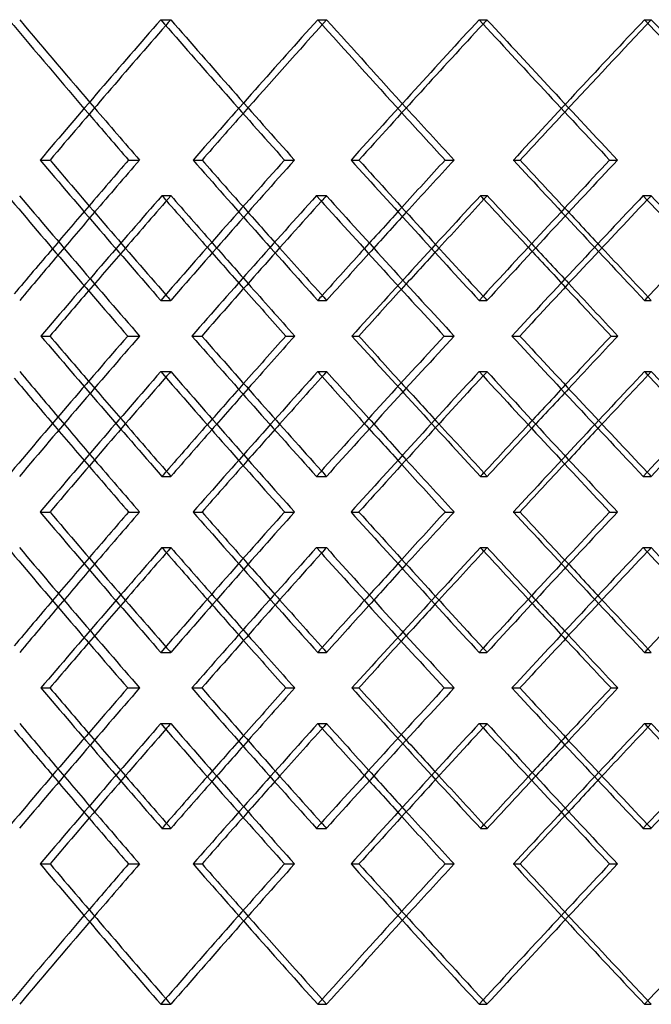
# Model space of a CAD drawing. Header units: millimetres. Extents: x -575 to 575, y -439 to 445.
# Tile 7 of 20: x -206 to -128, y -58 to 64. Entities that reach past the tile are written whole.
import ezdxf

# ---------------------------------------------------------------- set-up
doc = ezdxf.new("R2010")
doc.units = ezdxf.units.MM
doc.layers.add('HIDDEN', color=7, linetype='Continuous')
doc.layers.add('THICK', color=7, linetype='Continuous')

msp = doc.modelspace()

# ---------------------------------------------------------------- linework, layer by layer
at = {"layer": 'HIDDEN'}
for p, q in [((-188.7, 64.1), (-187.47, 64.1)), ((-169.32, 64.1), (-168.22, 64.1)), ((-149.38, 64.1), (-148.41, 64.1)), ((-128.96, 64.1), (-128.12, 64.1)), ((-184.7, 46.77), (-183.6, 46.77)), ((-173.41, 46.77), (-172.18, 46.77)), ((-145.16, 46.77), (-144.31, 46.77)), ((-133.26, 46.77), (-132.29, 46.77)), ((-188.55, 42.37), (-187.45, 42.37)), ((-169.48, 42.37), (-168.24, 42.37)), ((-149.22, 42.37), (-148.38, 42.37)), ((-129.12, 42.37), (-128.15, 42.37)), ((-188.7, 29.43), (-187.47, 29.43)), ((-169.32, 29.43), (-168.22, 29.43)), ((-149.38, 29.43), (-148.41, 29.43)), ((-128.96, 29.43), (-128.12, 29.43)), ((-203.5, 25.03), (-202.39, 25.03)), ((-192.78, 25.03), (-191.3, 25.03)), ((-165.09, 25.03), (-164.24, 25.03)), ((-153.7, 25.03), (-152.47, 25.03)), ((-188.7, 20.64), (-187.47, 20.64)), ((-169.32, 20.64), (-168.22, 20.64)), ((-149.38, 20.64), (-148.41, 20.64)), ((-128.96, 20.64), (-128.12, 20.64)), ((-188.55, 7.7), (-187.45, 7.7)), ((-169.48, 7.7), (-168.24, 7.7)), ((-149.22, 7.7), (-148.38, 7.7)), ((-129.12, 7.7), (-128.15, 7.7)), ((-184.7, 3.3), (-183.6, 3.3)), ((-173.41, 3.3), (-172.18, 3.3)), ((-145.16, 3.3), (-144.31, 3.3)), ((-133.26, 3.3), (-132.29, 3.3)), ((-188.55, -1.1), (-187.45, -1.1)), ((-169.48, -1.1), (-168.24, -1.1)), ((-149.22, -1.1), (-148.38, -1.1)), ((-129.12, -1.1), (-128.15, -1.1)), ((-188.7, -14.04), (-187.47, -14.04)), ((-169.32, -14.04), (-168.22, -14.04)), ((-149.38, -14.04), (-148.41, -14.04)), ((-128.96, -14.04), (-128.12, -14.04)), ((-203.5, -18.43), (-202.39, -18.43)), ((-192.78, -18.43), (-191.3, -18.43)), ((-165.09, -18.43), (-164.24, -18.43)), ((-153.7, -18.43), (-152.47, -18.43)), ((-188.7, -22.83), (-187.47, -22.83)), ((-169.32, -22.83), (-168.22, -22.83)), ((-149.38, -22.83), (-148.41, -22.83)), ((-128.96, -22.83), (-128.12, -22.83)), ((-188.55, -35.77), (-187.45, -35.77)), ((-169.48, -35.77), (-168.24, -35.77)), ((-149.22, -35.77), (-148.38, -35.77)), ((-129.12, -35.77), (-128.15, -35.77)), ((-184.7, -40.17), (-183.6, -40.17)), ((-173.41, -40.17), (-172.18, -40.17)), ((-145.16, -40.17), (-144.31, -40.17)), ((-133.26, -40.17), (-132.29, -40.17)), ((-188.7, -57.5), (-187.47, -57.5)), ((-169.32, -57.5), (-168.22, -57.5)), ((-149.38, -57.5), (-148.41, -57.5)), ((-128.96, -57.5), (-128.12, -57.5))]:
    msp.add_line(p, q, dxfattribs=at)
for centre, major_axis, ratio, start_param, end_param in [((0, 64.1), (-368.21, 368.21), 0.293626, 1.285197, 1.315628), ((0, 64.1), (-365.81, 365.81), 0.293626, 1.285197, 1.313757), ((0, 64.1), (-368.72, -368.72), 0.262854, -1.313757, -1.311905), ((0, 64.1), (-368.72, 368.72), 0.262854, 1.313757, 1.359247), ((0, 64.1), (-373.78, -373.78), 0.23254, -1.342317, -1.297124), ((0, 64.1), (-371.34, -371.34), 0.23254, -1.342317, -1.311933), ((0, 64.1), (-373.78, 373.78), 0.23254, 1.342317, 1.372271), ((0, 64.1), (-371.34, 371.34), 0.23254, 1.342317, 1.370877), ((0, 64.1), (-373.66, -373.66), 0.202626, -1.370877, -1.369491), ((0, 64.1), (-373.66, 373.66), 0.202626, 1.370877, 1.416366), ((0, 64.1), (-378.13, -378.13), 0.173057, -1.399437, -1.354244), ((0, 64.1), (-375.67, -375.67), 0.173057, -1.399437, -1.369507), ((0, 64.1), (-378.13, 378.13), 0.173057, 1.399437, 1.428962), ((0, 64.1), (-375.67, 375.67), 0.173057, 1.399437, 1.427997), ((0, 29.43), (-368.72, -368.72), 0.262854, -1.359247, -1.313757), ((0, 29.43), (-373.78, 373.78), 0.23254, 1.297124, 1.342317), ((0, 29.43), (-373.66, -373.66), 0.202626, -1.416366, -1.370877), ((0, 29.43), (-378.13, 378.13), 0.173057, 1.354244, 1.399437), ((0, 64.1), (-362.59, 362.59), 0.32492, 1.313673, 1.359297), ((0, 64.1), (-373.78, -373.78), 0.23254, -1.285652, -1.240328), ((0, 20.64), (-373.78, 373.78), 0.23254, 1.285652, 1.287305), ((0, 20.64), (-368.72, -368.72), 0.262854, -1.370793, -1.368994), ((0, 64.1), (-368.72, 368.72), 0.262854, 1.370793, 1.416417), ((0, 64.1), (-378.13, -378.13), 0.173057, -1.342772, -1.297448), ((0, 20.64), (-378.13, 378.13), 0.173057, 1.342772, 1.343962), ((0, 20.64), (-373.66, -373.66), 0.202626, -1.427913, -1.426556), ((0, 64.1), (-373.66, 373.66), 0.202626, 1.427913, 1.473536), ((0, 29.43), (-368.21, -368.21), 0.293626, -1.315628, -1.301849), ((0, 29.43), (-365.81, -365.81), 0.293626, -1.313757, -1.299875), ((0, 29.43), (-371.34, 371.34), 0.23254, 1.311933, 1.325293), ((0, 29.43), (-373.78, -373.78), 0.23254, -1.372271, -1.358968), ((0, 29.43), (-371.34, -371.34), 0.23254, -1.370877, -1.35748), ((0, 29.43), (-375.67, 375.67), 0.173057, 1.369507, 1.382413), ((0, 20.64), (-371.34, 371.34), 0.23254, 1.300385, 1.313757), ((0, 64.1), (-371.34, -371.34), 0.23254, -1.268249, -1.254378), ((0, 20.64), (-373.78, 373.78), 0.23254, 1.302296, 1.315569), ((0, 64.1), (-375.67, -375.67), 0.173057, -1.325369, -1.311978), ((0, 20.64), (-378.13, 378.13), 0.173057, 1.359415, 1.372238), ((0, 20.64), (-375.67, 375.67), 0.173057, 1.357964, 1.370877), ((0, 29.43), (-368.72, 368.72), 0.262854, 1.311905, 1.313757), ((0, 29.43), (-373.78, -373.78), 0.23254, -1.343918, -1.342317), ((0, 29.43), (-373.66, 373.66), 0.202626, 1.369491, 1.370877), ((0, 29.43), (-378.13, -378.13), 0.173057, -1.400599, -1.399437), ((0, -14.04), (-362.59, -362.59), 0.32492, -1.359297, -1.313673), ((0, -14.04), (-373.78, 373.78), 0.23254, 1.240328, 1.285652), ((0, -14.04), (-368.72, -368.72), 0.262854, -1.416417, -1.370793), ((0, -14.04), (-378.13, 378.13), 0.173057, 1.297448, 1.342772), ((0, -14.04), (-373.66, -373.66), 0.202626, -1.473536, -1.427913), ((0, 20.64), (-368.72, -368.72), 0.262854, -1.313757, -1.311905), ((0, 20.64), (-368.72, 368.72), 0.262854, 1.313757, 1.359247), ((0, 20.64), (-373.78, -373.78), 0.23254, -1.342317, -1.297124), ((0, 20.64), (-373.78, 373.78), 0.23254, 1.342317, 1.343918), ((0, 20.64), (-373.66, -373.66), 0.202626, -1.370877, -1.369491), ((0, 20.64), (-373.66, 373.66), 0.202626, 1.370877, 1.416366), ((0, 20.64), (-378.13, -378.13), 0.173057, -1.399437, -1.354244), ((0, 20.64), (-378.13, 378.13), 0.173057, 1.399437, 1.400599), ((0, -14.04), (-371.34, 371.34), 0.23254, 1.254378, 1.268249), ((0, 29.43), (-373.78, -373.78), 0.23254, -1.315569, -1.302296), ((0, 29.43), (-371.34, -371.34), 0.23254, -1.313757, -1.300385), ((0, -14.04), (-375.67, 375.67), 0.173057, 1.311978, 1.325369), ((0, 29.43), (-378.13, -378.13), 0.173057, -1.372238, -1.359415), ((0, 29.43), (-375.67, -375.67), 0.173057, -1.370877, -1.357964), ((0, 20.64), (-365.81, 365.81), 0.293626, 1.299875, 1.313757), ((0, 20.64), (-371.34, 371.34), 0.23254, 1.35748, 1.370877), ((0, 20.64), (-368.21, 368.21), 0.293626, 1.301849, 1.315628), ((0, 20.64), (-371.34, -371.34), 0.23254, -1.325293, -1.311933), ((0, 20.64), (-373.78, 373.78), 0.23254, 1.358968, 1.372271), ((0, 20.64), (-375.67, -375.67), 0.173057, -1.382413, -1.369507), ((0, 29.43), (-373.78, -373.78), 0.23254, -1.287305, -1.285652), ((0, 29.43), (-368.72, 368.72), 0.262854, 1.368994, 1.370793), ((0, 29.43), (-378.13, -378.13), 0.173057, -1.343962, -1.342772), ((0, 29.43), (-373.66, 373.66), 0.202626, 1.426556, 1.427913), ((0, -14.04), (-368.72, -368.72), 0.262854, -1.359247, -1.313757), ((0, -14.04), (-373.78, 373.78), 0.23254, 1.297124, 1.342317), ((0, -14.04), (-373.66, -373.66), 0.202626, -1.416366, -1.370877), ((0, -14.04), (-378.13, 378.13), 0.173057, 1.354244, 1.399437), ((0, 20.64), (-362.59, 362.59), 0.32492, 1.313673, 1.359297), ((0, 20.64), (-373.78, -373.78), 0.23254, -1.285652, -1.240328), ((0, -22.83), (-373.78, 373.78), 0.23254, 1.285652, 1.287305), ((0, -22.83), (-368.72, -368.72), 0.262854, -1.370793, -1.368994), ((0, 20.64), (-368.72, 368.72), 0.262854, 1.370793, 1.416417), ((0, 20.64), (-378.13, -378.13), 0.173057, -1.342772, -1.297448), ((0, -22.83), (-378.13, 378.13), 0.173057, 1.342772, 1.343962), ((0, -22.83), (-373.66, -373.66), 0.202626, -1.427913, -1.426556), ((0, 20.64), (-373.66, 373.66), 0.202626, 1.427913, 1.473536), ((0, -14.04), (-368.21, -368.21), 0.293626, -1.315628, -1.301849), ((0, -14.04), (-365.81, -365.81), 0.293626, -1.313757, -1.299875), ((0, -14.04), (-371.34, 371.34), 0.23254, 1.311933, 1.325293), ((0, -14.04), (-373.78, -373.78), 0.23254, -1.372271, -1.358968), ((0, -14.04), (-371.34, -371.34), 0.23254, -1.370877, -1.35748), ((0, -14.04), (-375.67, 375.67), 0.173057, 1.369507, 1.382413), ((0, -22.83), (-371.34, 371.34), 0.23254, 1.300385, 1.313757), ((0, -22.83), (-375.67, 375.67), 0.173057, 1.357964, 1.370877), ((0, 20.64), (-371.34, -371.34), 0.23254, -1.268249, -1.254378), ((0, -22.83), (-373.78, 373.78), 0.23254, 1.302296, 1.315569), ((0, 20.64), (-375.67, -375.67), 0.173057, -1.325369, -1.311978), ((0, -22.83), (-378.13, 378.13), 0.173057, 1.359415, 1.372238), ((0, -14.04), (-368.72, 368.72), 0.262854, 1.311905, 1.313757), ((0, -14.04), (-373.78, -373.78), 0.23254, -1.343918, -1.342317), ((0, -14.04), (-373.66, 373.66), 0.202626, 1.369491, 1.370877), ((0, -14.04), (-378.13, -378.13), 0.173057, -1.400599, -1.399437), ((0, -57.5), (-362.59, -362.59), 0.32492, -1.359297, -1.313673), ((0, -57.5), (-373.78, 373.78), 0.23254, 1.240328, 1.285652), ((0, -57.5), (-368.72, -368.72), 0.262854, -1.416417, -1.370793), ((0, -57.5), (-378.13, 378.13), 0.173057, 1.297448, 1.342772), ((0, -57.5), (-373.66, -373.66), 0.202626, -1.473536, -1.427913), ((0, -22.83), (-368.72, -368.72), 0.262854, -1.313757, -1.311905), ((0, -22.83), (-368.72, 368.72), 0.262854, 1.313757, 1.359247), ((0, -22.83), (-373.78, -373.78), 0.23254, -1.342317, -1.297124), ((0, -22.83), (-373.78, 373.78), 0.23254, 1.342317, 1.343918), ((0, -22.83), (-373.66, -373.66), 0.202626, -1.370877, -1.369491), ((0, -22.83), (-373.66, 373.66), 0.202626, 1.370877, 1.416366), ((0, -22.83), (-378.13, -378.13), 0.173057, -1.399437, -1.354244), ((0, -22.83), (-378.13, 378.13), 0.173057, 1.399437, 1.400599), ((0, -57.5), (-371.34, 371.34), 0.23254, 1.254378, 1.268249), ((0, -14.04), (-373.78, -373.78), 0.23254, -1.315569, -1.302296), ((0, -57.5), (-375.67, 375.67), 0.173057, 1.311978, 1.325369), ((0, -14.04), (-371.34, -371.34), 0.23254, -1.313757, -1.300385), ((0, -14.04), (-378.13, -378.13), 0.173057, -1.372238, -1.359415), ((0, -14.04), (-375.67, -375.67), 0.173057, -1.370877, -1.357964), ((0, -22.83), (-365.81, 365.81), 0.293626, 1.299875, 1.313757), ((0, -22.83), (-371.34, 371.34), 0.23254, 1.35748, 1.370877), ((0, -22.83), (-368.21, 368.21), 0.293626, 1.301849, 1.315628), ((0, -22.83), (-371.34, -371.34), 0.23254, -1.325293, -1.311933), ((0, -22.83), (-373.78, 373.78), 0.23254, 1.358968, 1.372271), ((0, -22.83), (-375.67, -375.67), 0.173057, -1.382413, -1.369507), ((0, -14.04), (-373.78, -373.78), 0.23254, -1.287305, -1.285652), ((0, -14.04), (-368.72, 368.72), 0.262854, 1.368994, 1.370793), ((0, -14.04), (-373.66, 373.66), 0.202626, 1.426556, 1.427913), ((0, -14.04), (-378.13, -378.13), 0.173057, -1.343962, -1.342772), ((0, -57.5), (-368.72, -368.72), 0.262854, -1.359247, -1.313757), ((0, -57.5), (-373.78, 373.78), 0.23254, 1.297124, 1.342317), ((0, -57.5), (-373.66, -373.66), 0.202626, -1.416366, -1.370877), ((0, -57.5), (-378.13, 378.13), 0.173057, 1.354244, 1.399437), ((0, -57.5), (-368.21, -368.21), 0.293626, -1.315628, -1.285197), ((0, -57.5), (-371.34, 371.34), 0.23254, 1.311933, 1.342317), ((0, -57.5), (-373.78, -373.78), 0.23254, -1.372271, -1.342317), ((0, -57.5), (-375.67, 375.67), 0.173057, 1.369507, 1.399437), ((0, -57.5), (-378.13, -378.13), 0.173057, -1.428962, -1.399437), ((0, -57.5), (-365.81, -365.81), 0.293626, -1.313757, -1.285197), ((0, -57.5), (-371.34, -371.34), 0.23254, -1.370877, -1.342317), ((0, -57.5), (-368.72, 368.72), 0.262854, 1.311905, 1.313757), ((0, -57.5), (-373.66, 373.66), 0.202626, 1.369491, 1.370877)]:
    msp.add_ellipse(centre, major_axis=major_axis, ratio=ratio, start_param=start_param, end_param=end_param, dxfattribs=at)
at = {"layer": 'THICK'}
for p, q in [((-203.61, 46.77), (-202.38, 46.77)), ((-192.67, 46.77), (-191.32, 46.77)), ((-165.2, 46.77), (-164.23, 46.77)), ((-153.59, 46.77), (-152.48, 46.77)), ((-184.86, 25.03), (-183.63, 25.03)), ((-173.25, 25.03), (-172.15, 25.03)), ((-145.32, 25.03), (-144.35, 25.03)), ((-133.09, 25.03), (-132.25, 25.03)), ((-203.61, 3.3), (-202.38, 3.3)), ((-192.67, 3.3), (-191.32, 3.3)), ((-165.2, 3.3), (-164.23, 3.3)), ((-153.59, 3.3), (-152.48, 3.3)), ((-184.86, -18.43), (-183.63, -18.43)), ((-173.25, -18.43), (-172.15, -18.43)), ((-145.32, -18.43), (-144.35, -18.43)), ((-133.09, -18.43), (-132.25, -18.43)), ((-203.61, -40.17), (-202.38, -40.17)), ((-192.67, -40.17), (-191.32, -40.17)), ((-165.2, -40.17), (-164.23, -40.17)), ((-153.59, -40.17), (-152.48, -40.17))]:
    msp.add_line(p, q, dxfattribs=at)
for centre, major_axis, ratio, start_param, end_param in [((0, 64.1), (-371.14, -371.14), 0.262854, -1.313757, -1.268564), ((0, 64.1), (-368.72, -368.72), 0.262854, -1.311905, -1.268267), ((0, 64.1), (-371.14, 371.14), 0.262854, 1.313757, 1.35895), ((0, 64.1), (-376.11, -376.11), 0.202626, -1.370877, -1.325684), ((0, 64.1), (-373.66, -373.66), 0.202626, -1.369491, -1.325387), ((0, 64.1), (-376.11, 376.11), 0.202626, 1.370877, 1.41607), ((0, 64.1), (-368.21, 368.21), 0.293626, 1.315628, 1.33039), ((0, 64.1), (-365.81, 365.81), 0.293626, 1.313757, 1.330687), ((0, 64.1), (-371.34, -371.34), 0.23254, -1.311933, -1.296827), ((0, 64.1), (-373.78, 373.78), 0.23254, 1.372271, 1.38751), ((0, 64.1), (-371.34, 371.34), 0.23254, 1.370877, 1.387806), ((0, 64.1), (-375.67, -375.67), 0.173057, -1.369507, -1.353947), ((0, 29.43), (-371.14, 371.14), 0.262854, 1.268564, 1.313757), ((0, 29.43), (-368.72, 368.72), 0.262854, 1.268267, 1.311905), ((0, 29.43), (-368.21, -368.21), 0.293626, -1.33039, -1.315628), ((0, 29.43), (-365.81, -365.81), 0.293626, -1.330687, -1.313757), ((0, 29.43), (-371.14, -371.14), 0.262854, -1.35895, -1.313757), ((0, 29.43), (-371.34, 371.34), 0.23254, 1.296827, 1.311933), ((0, 29.43), (-376.11, 376.11), 0.202626, 1.325684, 1.370877), ((0, 29.43), (-373.66, 373.66), 0.202626, 1.325387, 1.369491), ((0, 29.43), (-373.78, -373.78), 0.23254, -1.38751, -1.372271), ((0, 29.43), (-371.34, -371.34), 0.23254, -1.387806, -1.370877), ((0, 29.43), (-376.11, -376.11), 0.202626, -1.41607, -1.370877), ((0, 29.43), (-375.67, 375.67), 0.173057, 1.353947, 1.369507), ((0, 64.1), (-364.97, 364.97), 0.32492, 1.313301, 1.358626), ((0, 64.1), (-371.34, -371.34), 0.23254, -1.28528, -1.268249), ((0, 20.64), (-373.78, 373.78), 0.23254, 1.287305, 1.302296), ((0, 20.64), (-371.34, 371.34), 0.23254, 1.28528, 1.300385), ((0, 20.64), (-371.14, -371.14), 0.262854, -1.370421, -1.325214), ((0, 20.64), (-368.72, -368.72), 0.262854, -1.368994, -1.325289), ((0, 64.1), (-371.14, 371.14), 0.262854, 1.370421, 1.415745), ((0, 64.1), (-375.67, -375.67), 0.173057, -1.3424, -1.325369), ((0, 20.64), (-378.13, 378.13), 0.173057, 1.343962, 1.359415), ((0, 20.64), (-375.67, 375.67), 0.173057, 1.3424, 1.357964), ((0, 20.64), (-376.11, -376.11), 0.202626, -1.427541, -1.382333), ((0, 20.64), (-373.66, -373.66), 0.202626, -1.426556, -1.382409), ((0, 64.1), (-376.11, 376.11), 0.202626, 1.427541, 1.472865), ((0, 29.43), (-368.21, -368.21), 0.293626, -1.301849, -1.28729), ((0, 29.43), (-371.34, 371.34), 0.23254, 1.325293, 1.342317), ((0, 29.43), (-373.78, -373.78), 0.23254, -1.358968, -1.343918), ((0, 29.43), (-375.67, 375.67), 0.173057, 1.382413, 1.399437), ((0, 29.43), (-378.13, -378.13), 0.173057, -1.416088, -1.400599), ((0, 29.43), (-365.81, -365.81), 0.293626, -1.299875, -1.285197), ((0, 29.43), (-371.34, -371.34), 0.23254, -1.35748, -1.342317), ((0, 64.1), (-371.34, -371.34), 0.23254, -1.254378, -1.239657), ((0, 20.64), (-373.78, 373.78), 0.23254, 1.315569, 1.33086), ((0, 20.64), (-371.34, 371.34), 0.23254, 1.313757, 1.330785), ((0, 64.1), (-375.67, -375.67), 0.173057, -1.311978, -1.296777), ((0, 20.64), (-378.13, 378.13), 0.173057, 1.372238, 1.38798), ((0, 20.64), (-375.67, 375.67), 0.173057, 1.370877, 1.387905), ((0, -14.04), (-364.97, -364.97), 0.32492, -1.358626, -1.313301), ((0, -14.04), (-371.34, 371.34), 0.23254, 1.239657, 1.254378), ((0, 29.43), (-371.14, 371.14), 0.262854, 1.325214, 1.370421), ((0, 29.43), (-368.72, 368.72), 0.262854, 1.325289, 1.368994), ((0, 29.43), (-373.78, -373.78), 0.23254, -1.33086, -1.315569), ((0, 29.43), (-371.34, -371.34), 0.23254, -1.330785, -1.313757), ((0, -14.04), (-371.14, -371.14), 0.262854, -1.415745, -1.370421), ((0, -14.04), (-375.67, 375.67), 0.173057, 1.296777, 1.311978), ((0, 29.43), (-376.11, 376.11), 0.202626, 1.382333, 1.427541), ((0, 29.43), (-373.66, 373.66), 0.202626, 1.382409, 1.426556), ((0, 29.43), (-378.13, -378.13), 0.173057, -1.38798, -1.372238), ((0, 29.43), (-375.67, -375.67), 0.173057, -1.387905, -1.370877), ((0, -14.04), (-376.11, -376.11), 0.202626, -1.472865, -1.427541), ((0, 20.64), (-368.21, 368.21), 0.293626, 1.28729, 1.301849), ((0, 20.64), (-365.81, 365.81), 0.293626, 1.285197, 1.299875), ((0, 20.64), (-371.14, -371.14), 0.262854, -1.313757, -1.268564), ((0, 20.64), (-368.72, -368.72), 0.262854, -1.311905, -1.268267), ((0, 20.64), (-371.14, 371.14), 0.262854, 1.313757, 1.35895), ((0, 20.64), (-371.34, -371.34), 0.23254, -1.342317, -1.325293), ((0, 20.64), (-373.78, 373.78), 0.23254, 1.343918, 1.358968), ((0, 20.64), (-371.34, 371.34), 0.23254, 1.342317, 1.35748), ((0, 20.64), (-376.11, -376.11), 0.202626, -1.370877, -1.325684), ((0, 20.64), (-373.66, -373.66), 0.202626, -1.369491, -1.325387), ((0, 20.64), (-376.11, 376.11), 0.202626, 1.370877, 1.41607), ((0, 20.64), (-375.67, -375.67), 0.173057, -1.399437, -1.382413), ((0, 20.64), (-378.13, 378.13), 0.173057, 1.400599, 1.416088), ((0, 20.64), (-375.67, 375.67), 0.173057, 1.399437, 1.415036), ((0, -14.04), (-371.34, 371.34), 0.23254, 1.268249, 1.28528), ((0, 29.43), (-373.78, -373.78), 0.23254, -1.302296, -1.287305), ((0, 29.43), (-371.34, -371.34), 0.23254, -1.300385, -1.28528), ((0, -14.04), (-375.67, 375.67), 0.173057, 1.325369, 1.3424), ((0, 29.43), (-378.13, -378.13), 0.173057, -1.359415, -1.343962), ((0, 29.43), (-375.67, -375.67), 0.173057, -1.357964, -1.3424), ((0, 20.64), (-365.81, 365.81), 0.293626, 1.313757, 1.330687), ((0, 20.64), (-371.34, 371.34), 0.23254, 1.370877, 1.387806), ((0, 20.64), (-368.21, 368.21), 0.293626, 1.315628, 1.33039), ((0, 20.64), (-371.34, -371.34), 0.23254, -1.311933, -1.296827), ((0, 20.64), (-373.78, 373.78), 0.23254, 1.372271, 1.38751), ((0, 20.64), (-375.67, -375.67), 0.173057, -1.369507, -1.353947), ((0, -14.04), (-371.14, 371.14), 0.262854, 1.268564, 1.313757), ((0, -14.04), (-368.72, 368.72), 0.262854, 1.268267, 1.311905), ((0, -14.04), (-368.21, -368.21), 0.293626, -1.33039, -1.315628), ((0, -14.04), (-365.81, -365.81), 0.293626, -1.330687, -1.313757), ((0, -14.04), (-371.14, -371.14), 0.262854, -1.35895, -1.313757), ((0, -14.04), (-371.34, 371.34), 0.23254, 1.296827, 1.311933), ((0, -14.04), (-376.11, 376.11), 0.202626, 1.325684, 1.370877), ((0, -14.04), (-373.66, 373.66), 0.202626, 1.325387, 1.369491), ((0, -14.04), (-373.78, -373.78), 0.23254, -1.38751, -1.372271), ((0, -14.04), (-371.34, -371.34), 0.23254, -1.387806, -1.370877), ((0, -14.04), (-376.11, -376.11), 0.202626, -1.41607, -1.370877), ((0, -14.04), (-375.67, 375.67), 0.173057, 1.353947, 1.369507), ((0, 20.64), (-364.97, 364.97), 0.32492, 1.313301, 1.358626), ((0, 20.64), (-371.34, -371.34), 0.23254, -1.28528, -1.268249), ((0, -22.83), (-371.34, 371.34), 0.23254, 1.28528, 1.300385), ((0, -22.83), (-371.14, -371.14), 0.262854, -1.370421, -1.325214), ((0, 20.64), (-371.14, 371.14), 0.262854, 1.370421, 1.415745), ((0, 20.64), (-375.67, -375.67), 0.173057, -1.3424, -1.325369), ((0, -22.83), (-375.67, 375.67), 0.173057, 1.3424, 1.357964), ((0, -22.83), (-376.11, -376.11), 0.202626, -1.427541, -1.382333), ((0, 20.64), (-376.11, 376.11), 0.202626, 1.427541, 1.472865), ((0, -22.83), (-373.78, 373.78), 0.23254, 1.287305, 1.302296), ((0, -22.83), (-368.72, -368.72), 0.262854, -1.368994, -1.325289), ((0, -22.83), (-378.13, 378.13), 0.173057, 1.343962, 1.359415), ((0, -22.83), (-373.66, -373.66), 0.202626, -1.426556, -1.382409), ((0, -14.04), (-368.21, -368.21), 0.293626, -1.301849, -1.28729), ((0, -14.04), (-365.81, -365.81), 0.293626, -1.299875, -1.285197), ((0, -14.04), (-371.34, 371.34), 0.23254, 1.325293, 1.342317), ((0, -14.04), (-373.78, -373.78), 0.23254, -1.358968, -1.343918), ((0, -14.04), (-371.34, -371.34), 0.23254, -1.35748, -1.342317), ((0, -14.04), (-375.67, 375.67), 0.173057, 1.382413, 1.399437), ((0, -14.04), (-378.13, -378.13), 0.173057, -1.416088, -1.400599), ((0, -22.83), (-371.34, 371.34), 0.23254, 1.313757, 1.330785), ((0, -22.83), (-375.67, 375.67), 0.173057, 1.370877, 1.387905), ((0, 20.64), (-371.34, -371.34), 0.23254, -1.254378, -1.239657), ((0, -22.83), (-373.78, 373.78), 0.23254, 1.315569, 1.33086), ((0, 20.64), (-375.67, -375.67), 0.173057, -1.311978, -1.296777), ((0, -22.83), (-378.13, 378.13), 0.173057, 1.372238, 1.38798), ((0, -57.5), (-364.97, -364.97), 0.32492, -1.358626, -1.313301), ((0, -57.5), (-371.34, 371.34), 0.23254, 1.239657, 1.254378), ((0, -14.04), (-371.14, 371.14), 0.262854, 1.325214, 1.370421), ((0, -14.04), (-368.72, 368.72), 0.262854, 1.325289, 1.368994), ((0, -14.04), (-373.78, -373.78), 0.23254, -1.33086, -1.315569), ((0, -14.04), (-371.34, -371.34), 0.23254, -1.330785, -1.313757), ((0, -57.5), (-371.14, -371.14), 0.262854, -1.415745, -1.370421), ((0, -57.5), (-375.67, 375.67), 0.173057, 1.296777, 1.311978), ((0, -14.04), (-376.11, 376.11), 0.202626, 1.382333, 1.427541), ((0, -14.04), (-373.66, 373.66), 0.202626, 1.382409, 1.426556), ((0, -14.04), (-378.13, -378.13), 0.173057, -1.38798, -1.372238), ((0, -14.04), (-375.67, -375.67), 0.173057, -1.387905, -1.370877), ((0, -57.5), (-376.11, -376.11), 0.202626, -1.472865, -1.427541), ((0, -22.83), (-365.81, 365.81), 0.293626, 1.285197, 1.299875), ((0, -22.83), (-371.14, -371.14), 0.262854, -1.313757, -1.268564), ((0, -22.83), (-371.14, 371.14), 0.262854, 1.313757, 1.35895), ((0, -22.83), (-371.34, -371.34), 0.23254, -1.342317, -1.325293), ((0, -22.83), (-371.34, 371.34), 0.23254, 1.342317, 1.35748), ((0, -22.83), (-376.11, -376.11), 0.202626, -1.370877, -1.325684), ((0, -22.83), (-376.11, 376.11), 0.202626, 1.370877, 1.41607), ((0, -22.83), (-375.67, -375.67), 0.173057, -1.399437, -1.382413), ((0, -22.83), (-375.67, 375.67), 0.173057, 1.399437, 1.415036), ((0, -22.83), (-368.21, 368.21), 0.293626, 1.28729, 1.301849), ((0, -22.83), (-368.72, -368.72), 0.262854, -1.311905, -1.268267), ((0, -22.83), (-373.78, 373.78), 0.23254, 1.343918, 1.358968), ((0, -22.83), (-373.66, -373.66), 0.202626, -1.369491, -1.325387), ((0, -22.83), (-378.13, 378.13), 0.173057, 1.400599, 1.416088), ((0, -57.5), (-371.34, 371.34), 0.23254, 1.268249, 1.28528), ((0, -14.04), (-373.78, -373.78), 0.23254, -1.302296, -1.287305), ((0, -14.04), (-371.34, -371.34), 0.23254, -1.300385, -1.28528), ((0, -57.5), (-375.67, 375.67), 0.173057, 1.325369, 1.3424), ((0, -14.04), (-378.13, -378.13), 0.173057, -1.359415, -1.343962), ((0, -14.04), (-375.67, -375.67), 0.173057, -1.357964, -1.3424), ((0, -22.83), (-365.81, 365.81), 0.293626, 1.313757, 1.330687), ((0, -22.83), (-371.34, 371.34), 0.23254, 1.370877, 1.387806), ((0, -22.83), (-368.21, 368.21), 0.293626, 1.315628, 1.33039), ((0, -22.83), (-371.34, -371.34), 0.23254, -1.311933, -1.296827), ((0, -22.83), (-373.78, 373.78), 0.23254, 1.372271, 1.38751), ((0, -22.83), (-375.67, -375.67), 0.173057, -1.369507, -1.353947), ((0, -57.5), (-371.14, 371.14), 0.262854, 1.268564, 1.313757), ((0, -57.5), (-368.72, 368.72), 0.262854, 1.268267, 1.311905), ((0, -57.5), (-368.21, -368.21), 0.293626, -1.33039, -1.315628), ((0, -57.5), (-365.81, -365.81), 0.293626, -1.330687, -1.313757), ((0, -57.5), (-371.14, -371.14), 0.262854, -1.35895, -1.313757), ((0, -57.5), (-371.34, 371.34), 0.23254, 1.296827, 1.311933), ((0, -57.5), (-376.11, 376.11), 0.202626, 1.325684, 1.370877), ((0, -57.5), (-373.66, 373.66), 0.202626, 1.325387, 1.369491), ((0, -57.5), (-373.78, -373.78), 0.23254, -1.38751, -1.372271), ((0, -57.5), (-371.34, -371.34), 0.23254, -1.387806, -1.370877), ((0, -57.5), (-376.11, -376.11), 0.202626, -1.41607, -1.370877), ((0, -57.5), (-375.67, 375.67), 0.173057, 1.353947, 1.369507)]:
    msp.add_ellipse(centre, major_axis=major_axis, ratio=ratio, start_param=start_param, end_param=end_param, dxfattribs=at)

doc.saveas('drawing.dxf')
